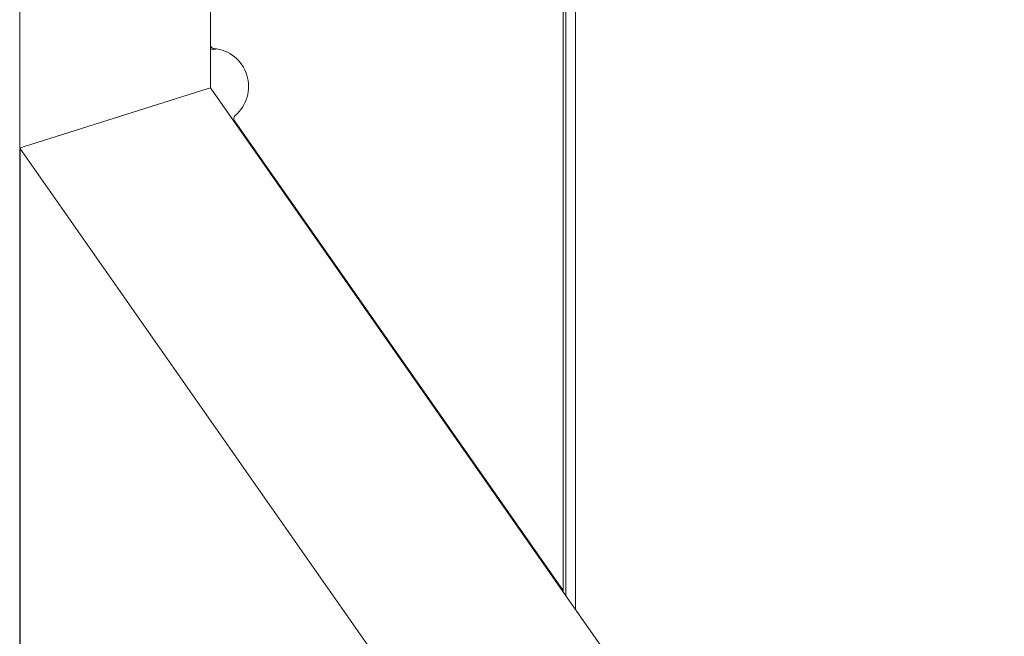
# Model space of a CAD drawing. Header units: millimetres. Extents: x 3925 to 5043, y -86 to 778.
# Tile 85 of 164: x 4322 to 4387, y 440 to 480. Entities that reach past the tile are written whole.
import ezdxf

# ---------------------------------------------------------------- set-up
doc = ezdxf.new("R2010")
doc.units = ezdxf.units.MM
doc.header["$LTSCALE"] = 46.255
doc.header["$PDMODE"] = 3
doc.header["$PDSIZE"] = 1
doc.layers.get('Defpoints').update_dxf_attribs({"linetype": 'CONTINUOUS'})
for name, color, linetype in [('140-154101-01_RIGGDXF_DIMENSION', 7, 'CONTINUOUS'), ('140-155102-0DXF_CONTINUOUS_LINE', 7, 'CONTINUOUS'), ('H30K-TOP-COVDXF_CONTINUOUS_LINE', 7, 'CONTINUOUS')]:
    doc.layers.add(name, color=color, linetype=linetype)
doc.styles.add('SLDTEXTSTYLE0', font='arialbd.ttf', dxfattribs={"height": 5.5})
doc.dimstyles.new('SLDDIMSTYLE2', dxfattribs={"dimtxt": 5.650301, "dimasz": 4.572, "dimexe": 0, "dimexo": 0.0625, "dimgap": 1.412575, "dimtad": 0, "dimtih": 1, "dimtoh": 1, "dimlfac": 3.5, "dimrnd": 1e-09, "dimzin": 4, "dimdsep": 46, "dimtxsty": 'SLDTEXTSTYLE0', "dimsah": 1, "dimcen": 0.09, "dimadec": 0, "dimazin": 1, "dimtol": 1, "dimtp": 0.5, "dimtm": 0.5, "dimtfac": 1, "dimtdec": 1, "dimtofl": 0, "dimtmove": 0, "dimatfit": 3, "dimfxl": 1, "dimfrac": 2, "dimtolj": 1, "dimarcsym": 0})

# ---------------------------------------------------------------- blocks, each defined once
blk = doc.blocks.new('*D62')
at = {"layer": '140-154101-01_RIGGDXF_DIMENSION', "color": 0, "linetype": 'Continuous', "lineweight": -2}
for p, q in [((4322.221, 471.465), (4322.257, 357.589)), ((4527.012, 471.531), (4527.049, 357.654)), ((4326.257, 357.59), (4523.049, 357.653))]:
    blk.add_line(p, q, dxfattribs=at)
at = {"layer": '140-154101-01_RIGGDXF_DIMENSION', "color": 0, "linetype": 'Continuous'}
for points in [[(4326.257, 358.257), (4326.257, 356.923), (4322.257, 357.589)], [(4523.049, 358.32), (4523.049, 356.986), (4527.049, 357.654)]]:
    blk.add_solid(points, dxfattribs=at)
at = {"layer": 'Defpoints', "color": 0, "linetype": 'Continuous'}
for p in [(4322.221, 471.528), (4527.012, 471.594), (4527.049, 357.654)]:
    blk.add_point(p, dxfattribs=at)
at = {"layer": '140-154101-01_RIGGDXF_DIMENSION', "color": 0, "linetype": 'Continuous', "insert": (4424.638, 362.57), "char_height": 5.5, "attachment_point": 5, "rotation": 0.01838, "style": 'SLDTEXTSTYLE0'}
blk.add_mtext('\\A1;819.17 [32.25]', dxfattribs=at)

msp = doc.modelspace()

# ---------------------------------------------------------------- linework, layer by layer
at = {"layer": '140-155102-0DXF_CONTINUOUS_LINE', "color": 7, "linetype": 'Continuous', "lineweight": 0}
for p, q in [((4334.7206, 588.7948), (4334.7206, 475.4692)), ((4322.2206, 471.5279), (4322.2206, 485.6324)), ((4335.0882, 478.0175), (4334.7156, 478.0175)), ((4323.0211, 471.7804), (4334.5125, 475.4035)), ((4334.5125, 475.4035), (4334.7206, 475.4692)), ((4334.7206, 475.4692), (4369.1529, 426.2948)), ((4357.8456, 442.5394), (4336.2914, 473.3219)), ((4322.5956, 471.6462), (4323.0211, 471.7804)), ((4322.2206, 471.5279), (4322.5956, 471.6462)), ((4362.6458, 413.7948), (4322.2206, 471.5279))]:
    msp.add_line(p, q, dxfattribs=at)
for centre, radius, start, end in [((4334.9706, 478.3039), 0.25, 209.835594, 264.784091), ((4334.7206, 475.5653), 2.5, 310.215909, 84.784091), ((4336.4962, 473.4653), 0.25, 130.215909, 215)]:
    msp.add_arc(centre, radius, start, end, dxfattribs=at)
at = {"layer": 'H30K-TOP-COVDXF_CONTINUOUS_LINE', "color": 7, "linetype": 'Continuous', "lineweight": 0}
for p, q in [((4357.8456, 442.4433), (4357.8456, 510.0442)), ((4358.0238, 510.0442), (4358.0238, 442.1888)), ((4358.6441, 510.0442), (4358.6441, 441.3029))]:
    msp.add_line(p, q, dxfattribs=at)

# ---------------------------------------------------------------- dimensions: what is measured, and where the dimension line sits
at = {"layer": '140-154101-01_RIGGDXF_DIMENSION', "color": 2, "linetype": 'Continuous'}
dim = msp.add_linear_dim(base=(4527.0489, 357.6543), p1=(4322.2206, 471.5279), p2=(4527.0123, 471.5936), angle=0.018379, dimstyle='SLDDIMSTYLE2', override={"dimtxt": 5, "dimasz": 4, "dimtad": 1, "dimtih": 0, "dimtoh": 0, "dimlfac": 4, "dimtol": 0, "dimtp": 0.01, "dimtm": 0.01, "dimtdec": 2, "dimtofl": 1, "dimtzin": 0}, dxfattribs=at)
dim.commit()
dim.dimension.update_dxf_attribs({"geometry": '*D62', "text_midpoint": (4424.64, 357.6215), "dimtype": 161})

doc.saveas('drawing.dxf')
